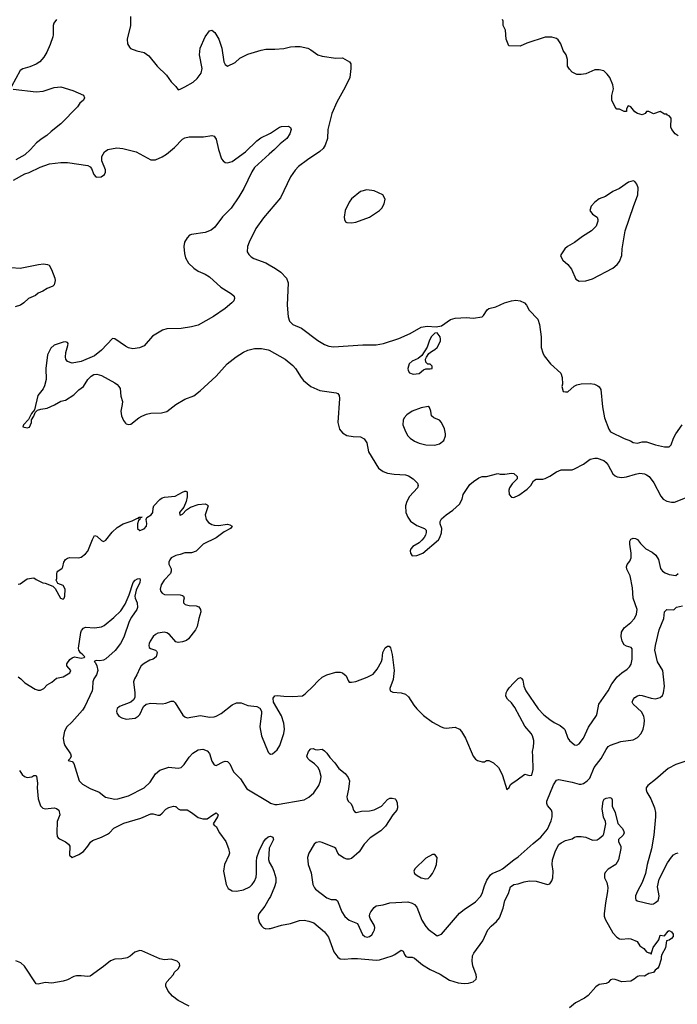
# Model space of a CAD drawing. Header units: inches. Extents: x 1793441 to 1900654, y 320892 to 470514.
# Tile 39 of 99: x 1837785 to 1843623, y 410748 to 419483. Entities that reach past the tile are written whole.
import ezdxf

# ---------------------------------------------------------------- set-up
doc = ezdxf.new("R2010")
doc.units = ezdxf.units.IN
doc.header["$MEASUREMENT"] = 0
doc.layers.add('B8431', color=7, linetype='Continuous')
doc.layers.add('B8441', color=7, linetype='Continuous')

msp = doc.modelspace()

# ---------------------------------------------------------------- linework, layer by layer
at = {"layer": 'B8431', "color": 5}
for points, elevation in [([(1838110, 419485.1), (1838088.2, 419451.8), (1838082, 419430), (1838083.1, 419350), (1838078.9, 419330), (1838056.5, 419263.5), (1838026.3, 419193.7), (1838000.4, 419150), (1837962.4, 419110), (1837931, 419089), (1837874.9, 419065.1), (1837812.4, 419047.6), (1837790, 419033.6), (1837710.8, 418890)], 320), ([(1838767.7, 419510), (1838767.7, 419430), (1838738.8, 419310), (1838742.8, 419270), (1838758, 419238), (1838767.9, 419227.9), (1838825.8, 419205.8), (1838890.7, 419190.7), (1838930, 419161), (1839004, 419070), (1839087.3, 418990), (1839130.4, 418930.4), (1839171, 418890), (1839190, 418862), (1839210, 418866.8), (1839250, 418886.7), (1839324.5, 418930), (1839358.7, 418961.3), (1839395.4, 419010), (1839405.4, 419050), (1839380.4, 419170), (1839385.7, 419230), (1839430, 419330.5), (1839470, 419384), (1839490, 419390.6), (1839515.5, 419370), (1839552.4, 419310), (1839578.4, 419230), (1839597.3, 419110), (1839610, 419084.7), (1839630, 419071), (1839696.9, 419103.1), (1839738.9, 419141.1), (1839810, 419177.3), (1839926.8, 419213.2), (1839970, 419222.8), (1840000, 419222.1)], 340), ([(1837726.6, 418866.6), (1837930, 418841.8), (1837993.2, 418850), (1838090, 418882.7), (1838150, 418886.7), (1838256.1, 418856.1), (1838350, 418812.7), (1838360.5, 418790), (1838352.2, 418770), (1838318.9, 418741.1), (1838296.5, 418710), (1838150, 418558.7), (1838063, 418490), (1838025.4, 418454.6), (1837982.8, 418430), (1837934, 418390), (1837882, 418330), (1837830, 418283.7), (1837750, 418238.4)], 320), ([(1837730, 418059.5), (1837830, 418114.4), (1837870, 418127.6), (1837965, 418175), (1838050, 418203.9), (1838150, 418217.3), (1838210, 418215.2), (1838390, 418188.7), (1838410, 418176.4), (1838422.4, 418162.4), (1838442.6, 418110), (1838460.5, 418090), (1838470, 418085.8), (1838509, 418090), (1838538.4, 418110), (1838547.8, 418130), (1838546, 418150), (1838514.7, 418230), (1838515.1, 418270), (1838536.2, 418310), (1838567.4, 418332.6), (1838646.6, 418346.6), (1838699.9, 418339.9), (1838818.8, 418310), (1838950, 418241.1), (1838990, 418240.3), (1839050, 418266), (1839088.9, 418291.1), (1839158, 418350), (1839230, 418422.4), (1839250, 418434.9), (1839290, 418443.8), (1839415.3, 418444.7), (1839490, 418456.3), (1839510.5, 418450.5), (1839530, 418422), (1839550, 418332), (1839577.3, 418250), (1839591, 418230), (1839610, 418217.3), (1839630, 418213), (1839670, 418224.9), (1839790, 418311.8), (1839890, 418408.7), (1839925.2, 418434.8), (1840000, 418471.6)], 320), ([(1840000, 418288.7), (1839867.9, 418172.1), (1839845.4, 418134.6), (1839773.7, 417986.3), (1839729.2, 417910.8), (1839662, 417810), (1839585.1, 417734.9), (1839516.2, 417643.8), (1839483.4, 417616.6), (1839430, 417595.6), (1839310, 417578.5), (1839290.6, 417570), (1839271.1, 417548.9), (1839248.9, 417510), (1839242.7, 417470), (1839248.1, 417408.1), (1839258, 417370), (1839283.4, 417323.4), (1839330, 417278.4), (1839370, 417252.4), (1839430, 417226), (1839470, 417200.4), (1839570.3, 417110.3), (1839664, 417050), (1839687.3, 417030), (1839693, 417010), (1839684.4, 416990), (1839668.4, 416970), (1839610, 416921.3), (1839506.4, 416850), (1839370, 416773.3), (1839310, 416757.4), (1839217.3, 416742.7), (1839090, 416742), (1839051.5, 416728.5), (1838963.6, 416676.4), (1838890.4, 416590), (1838849.1, 416570.9), (1838790, 416563.5), (1838751.7, 416571.7), (1838725.4, 416585.4), (1838630, 416652.7), (1838610, 416654), (1838510, 416551.5), (1838450, 416500.7), (1838330, 416451.8), (1838250, 416436.2), (1838209.5, 416450), (1838194.5, 416470), (1838190, 416488), (1838195.6, 416530), (1838212, 416592), (1838214.5, 416610), (1838210, 416619), (1838190, 416624.5), (1838170, 416623), (1838090, 416595.8), (1838062, 416570), (1838030.2, 416509.8), (1838017.7, 416390), (1838018.9, 416290), (1838005.7, 416234.3), (1837991.8, 416208.2), (1837944.9, 416150), (1837916.9, 416023.1), (1837890, 415988), (1837864, 415936), (1837818, 415890), (1837814, 415870), (1837850, 415861), (1837873, 415867), (1837889, 415909), (1837888, 415932), (1837910, 415964.7), (1837921.2, 415998.8), (1837941.5, 416018.5), (1837971.4, 416028.6), (1838030, 416037.6), (1838093.9, 416066.1), (1838150, 416097.6), (1838190.9, 416109.1), (1838264.4, 416155.6), (1838310, 416200.4), (1838349.8, 416230.2), (1838390, 416290.8), (1838418, 416322), (1838443.9, 416336.1), (1838470, 416338), (1838510, 416326), (1838630, 416262.4), (1838650, 416248), (1838664.4, 416230), (1838675.8, 416210), (1838682.6, 416142.6), (1838697, 416097), (1838695.8, 416070), (1838681.7, 416010), (1838688.9, 415970), (1838706.2, 415926.2), (1838723.2, 415903.2), (1838730, 415897.1), (1838750, 415892.4), (1838770, 415894.4), (1838843.7, 415950), (1838870, 415966.7), (1838910, 415983.7), (1838950, 415993.4), (1839044.9, 415995.1), (1839090, 416006.4), (1839169.8, 416070.2), (1839250, 416115.8), (1839330, 416147), (1839387.6, 416190), (1839530, 416322), (1839627.8, 416430), (1839707.3, 416492.7), (1839770, 416533.1), (1839810, 416550.3), (1839870, 416565.7), (1839930, 416566.7), (1839990, 416555.5), (1840000, 416549.9)], 320), ([(1840000, 417784.5), (1839950, 417725.1), (1839881.3, 417630), (1839820.5, 417510), (1839805.5, 417470), (1839804.1, 417424.1), (1839818.8, 417398.8), (1839838.4, 417378.4), (1839863.9, 417363.9), (1839970, 417326.7), (1840000, 417309.1)], 340), ([(1837710, 417283.7), (1837790, 417278.9), (1837952.4, 417312.4), (1837996.7, 417316.7), (1838031.3, 417311.3), (1838045.4, 417305.4), (1838067.7, 417267.7), (1838097.3, 417190), (1838099.1, 417170), (1838090.6, 417130), (1838079.5, 417120.5), (1838030, 417099.6), (1837990, 417073.6), (1837950, 417056.2), (1837923.6, 417036.4), (1837862.8, 417010), (1837821.6, 416970), (1837793, 416950), (1837745.3, 416934.7)], 280), ([(1837770, 414474), (1837790, 414477.1), (1837850, 414522.8), (1837910, 414531), (1837930, 414516), (1837990, 414486), (1838010, 414484.7), (1838078.8, 414458.8), (1838098.5, 414438.5), (1838146.8, 414350), (1838170, 414341), (1838179, 414350), (1838185.2, 414370), (1838189.2, 414430), (1838170, 414464), (1838122, 414482), (1838108, 414510), (1838113.6, 414526.4), (1838114, 414570), (1838118, 414582), (1838122, 414590), (1838161.2, 414618.8), (1838169, 414630), (1838176, 414670), (1838190, 414694.8), (1838210, 414707.3), (1838230, 414712.7), (1838310, 414710.3), (1838330, 414715.3), (1838370, 414744.6), (1838390.6, 414769.4), (1838430, 414871), (1838450, 414906), (1838470, 414901), (1838510, 414862.8), (1838530, 414854.8), (1838550, 414866), (1838604.2, 414935.8), (1838650, 414979.3), (1838704, 415010), (1838783.7, 415036.3), (1838830, 415062), (1838838, 415062), (1838846, 415070), (1838872, 415070), (1838854, 415066), (1838852, 415050), (1838839.6, 415040.4), (1838831, 415010), (1838831.3, 414970), (1838850, 414951.3), (1838890, 414967.7), (1838911.8, 414990), (1838913.8, 415013.8), (1838908, 415050), (1838913.2, 415066.8), (1838951.8, 415090), (1838965.1, 415110), (1838969.6, 415150), (1838976.9, 415170), (1839030, 415226.3), (1839050, 415240.8), (1839070, 415247.1), (1839163.6, 415256.4), (1839230, 415291.8), (1839250, 415300.5), (1839259.3, 415299.3), (1839270, 415296), (1839272.2, 415290), (1839270.2, 415250), (1839262.3, 415210), (1839240.9, 415159.1), (1839203.8, 415110), (1839207.3, 415090), (1839210, 415088.5), (1839230, 415097.3), (1839264.2, 415135.8), (1839301.6, 415158.4), (1839370, 415180.9), (1839430, 415188.2), (1839450, 415180.7), (1839458, 415170), (1839431.4, 415090), (1839439, 415050), (1839462, 415022), (1839490, 415004), (1839510, 414998.5), (1839550, 414996.5), (1839630, 415007.7), (1839650, 415002.8), (1839671.3, 414990), (1839656, 414970), (1839599.6, 414940.4), (1839530, 414885.1), (1839414, 414830), (1839350, 414767), (1839310, 414752.3), (1839250, 414753.2), (1839210, 414737.2), (1839170, 414729.2), (1839130, 414709.2), (1839118, 414690), (1839108.9, 414670), (1839110, 414654), (1839130.4, 414610.4), (1839130.5, 414590), (1839122.4, 414570), (1839067.4, 414510), (1839039.6, 414470), (1839030.3, 414430), (1839037, 414410), (1839050, 414394.4), (1839070, 414385.2), (1839210, 414380.7), (1839230, 414374.8), (1839238, 414370), (1839244.7, 414350), (1839238, 414330), (1839238, 414310), (1839254.4, 414294.4), (1839290, 414284.9), (1839350, 414284), (1839374.4, 414274.4), (1839390.8, 414250), (1839394, 414230), (1839374, 414170), (1839360.5, 414099.5), (1839346.8, 414070), (1839282.8, 413990), (1839264.1, 413975.9), (1839230, 413964.5), (1839190, 413959.3), (1839170, 413965.2), (1839113.2, 414030), (1839090, 414044.5), (1839070, 414049.5), (1839010, 414041.6), (1838990.7, 414030), (1838970.6, 414010), (1838943, 413970), (1838933.4, 413950), (1838930.8, 413930), (1838934.8, 413914.8), (1838944.9, 413904.9), (1838990, 413891), (1838999.8, 413879.8), (1839006, 413870), (1838994.8, 413830), (1838970.8, 413810), (1838939.9, 413800.1), (1838889, 413771), (1838863.8, 413750), (1838850.4, 413730), (1838825.5, 413670), (1838804.2, 413635.8), (1838795.8, 413610), (1838808, 413510), (1838806.8, 413470), (1838794.8, 413450), (1838770.4, 413429.6), (1838671, 413390), (1838648.5, 413371.5), (1838644, 413350), (1838647.3, 413330), (1838665.3, 413305.3), (1838690, 413288.4), (1838730, 413278.4), (1838810, 413288.2), (1838835.4, 413304.6), (1838850, 413320.7), (1838885.1, 413390), (1838908.5, 413411.5), (1838950, 413420.2), (1839050, 413413.6), (1839080.6, 413419.4), (1839130, 413438), (1839150, 413437.3), (1839164.2, 413424.2), (1839233, 413313), (1839250, 413297.1), (1839270, 413290.4), (1839390, 413309), (1839470, 413296.9), (1839510, 413298.9), (1839530, 413304.6), (1839572.2, 413327.8), (1839670, 413405.7), (1839710, 413422.6), (1839750, 413421.7), (1839810, 413398.7), (1839890, 413390.4), (1839915.6, 413375.6), (1839930.4, 413350), (1839931.8, 413330), (1839916, 413210), (1839930.3, 413130), (1839990, 412986), (1840000, 412976.4)], 280), ([(1837770, 413653.4), (1837795.1, 413635.1), (1837830, 413599.1), (1837922.6, 413542.6), (1837950, 413534), (1837970, 413535.8), (1837999.3, 413550), (1838030, 413581), (1838070, 413606), (1838110, 413641), (1838170, 413653.4), (1838229.3, 413690), (1838239.3, 413710), (1838202, 413750), (1838204, 413770), (1838230, 413806), (1838250, 413822.8), (1838270, 413830.6), (1838330, 413819.1), (1838356, 413824), (1838362, 413830), (1838345.2, 413850), (1838324.9, 413864.9), (1838309.7, 413889.7), (1838307.2, 413907.2), (1838326.1, 414046.1), (1838334.7, 414065.3), (1838350, 414084.4), (1838370, 414093.7), (1838450, 414087.9), (1838510, 414098), (1838534, 414110), (1838620.7, 414179.3), (1838681.1, 414238.9), (1838721.4, 414298.6), (1838757.8, 414382.2), (1838791.6, 414490), (1838810, 414512.2), (1838830, 414523.8), (1838850, 414524.7), (1838853.4, 414513.4), (1838850.2, 414490), (1838818, 414422), (1838807, 414370), (1838810.3, 414350), (1838828.9, 414310), (1838830.3, 414269.7), (1838823.1, 414250), (1838776.7, 414183.3), (1838756.8, 414143.2), (1838710, 414005.1), (1838679.6, 413950), (1838632.1, 413887.9), (1838550, 413812.3), (1838530, 413799.8), (1838495.3, 413795.3), (1838462.5, 413797.5), (1838444.7, 413790), (1838456.3, 413776.3), (1838468.2, 413750), (1838478.4, 413710), (1838466, 413670), (1838443.6, 413636.4), (1838433.7, 413610), (1838432.4, 413550), (1838427.4, 413530), (1838363.2, 413390), (1838343.6, 413356.4), (1838247.4, 413250), (1838204.2, 413210), (1838181, 413170), (1838171.2, 413110), (1838176.3, 413070), (1838185.7, 413045.7), (1838235.8, 412970), (1838242.8, 412950), (1838232, 412928), (1838214, 412910), (1838250, 412902), (1838264, 412884), (1838314, 412730), (1838342.3, 412702.3), (1838410, 412664), (1838490.2, 412630.2), (1838546.3, 412586.3), (1838629.4, 412569.4), (1838656, 412570), (1838750, 412597.2), (1838890.5, 412669.5), (1838941.9, 412718.1), (1838990, 412794), (1839030, 412825.7), (1839110, 412852.4), (1839190, 412842.4), (1839217.2, 412850), (1839245.7, 412874.3), (1839290, 412940.7), (1839322.8, 412977.2), (1839370, 413006.4), (1839410, 413010.3), (1839450, 412997.1), (1839470, 412973.4), (1839490, 412906), (1839510, 412874), (1839530, 412867.7), (1839590, 412900.4), (1839610, 412906), (1839630, 412903), (1839650, 412882.8), (1839681.3, 412810), (1839744.9, 412750), (1839801.1, 412661.1), (1840000, 412540.1)], 260), ([(1837782, 412822), (1837807.1, 412787.1), (1837827.9, 412767.9), (1837850, 412760.5), (1837892.3, 412767.7), (1837910, 412777.3), (1837930, 412778), (1837933.4, 412773.4), (1837944, 412710), (1837940.5, 412670), (1837948.8, 412570), (1837968.9, 412510), (1837990, 412487), (1838010, 412482), (1838090, 412490.3), (1838110, 412486.4), (1838132.4, 412470), (1838141.3, 412430), (1838117.1, 412370), (1838114.9, 412270), (1838118.4, 412238.4), (1838125.5, 412225.5), (1838137, 412217), (1838191, 412190), (1838218.8, 412170), (1838230.5, 412150), (1838227.3, 412070), (1838250, 412051.3), (1838310, 412076.4), (1838350, 412102.6), (1838389.7, 412150), (1838413.1, 412186.9), (1838430, 412202.4), (1838510, 412231.6), (1838563, 412257), (1838581.6, 412270), (1838620.7, 412310), (1838657, 412330), (1838710, 412356.5), (1838860.8, 412399.2), (1838950, 412437.6), (1838970, 412438.4), (1839010, 412427.2), (1839030, 412427.7), (1839050, 412443), (1839080.6, 412479.4), (1839110, 412493.4), (1839150, 412504.9), (1839163.4, 412503.4), (1839170, 412502.4), (1839190, 412482.4), (1839210, 412473.7), (1839270, 412472.4), (1839310.3, 412450.3), (1839370, 412406), (1839410, 412392.7), (1839450, 412394.8), (1839499, 412430), (1839530, 412446), (1839546, 412430), (1839540.7, 412410), (1839501, 412350), (1839510, 412338), (1839530, 412326), (1839559.3, 412270), (1839614.1, 412194.1), (1839639.5, 412130), (1839645.7, 412090), (1839641.7, 412070), (1839603.2, 411990), (1839595, 411930), (1839616.9, 411810), (1839636.4, 411776.4), (1839670, 411754.4), (1839710, 411752), (1839770, 411763.6), (1839827, 411790), (1839849.8, 411810.2), (1839870, 411842), (1839882.8, 411877.2), (1839887, 411910), (1839885.5, 412014.5), (1839891.1, 412050), (1839909.8, 412110), (1839950, 412188.4), (1839970, 412215.3), (1839990, 412233.4), (1840000, 412236)], 240), ([(1840000, 412132.4), (1839998.9, 412130), (1839993.3, 412033.3), (1840000, 412011.3)], 240), ([(1840000, 411687.5), (1839961.7, 411618.3), (1839909, 411550), (1839902.7, 411530), (1839900.2, 411510), (1839912, 411472), (1839930, 411444.9), (1839950, 411427.2), (1839970, 411419), (1840000, 411420.4)], 240), ([(1839290, 410731.1), (1839190, 410782), (1839140.7, 410820.7), (1839103.5, 410863.5), (1839080.9, 410910), (1839082.7, 410930), (1839092, 410948), (1839150, 411012), (1839157.2, 411030), (1839190, 411064), (1839206.6, 411090), (1839203.7, 411110), (1839184, 411130), (1839130, 411149.3), (1839070, 411144), (1839030, 411152.3), (1838870, 411221.3), (1838850, 411226), (1838807.7, 411212.3), (1838764.2, 411175.8), (1838738, 411162), (1838690, 411151.8), (1838630, 411148), (1838590, 411133.1), (1838530, 411084.2), (1838410, 410999.2), (1838390, 410994.8), (1838330, 411001.2), (1838290, 411000.2), (1838265.6, 410994.4), (1838210, 410965.2), (1838170, 410953.7), (1838070, 410937.2), (1838010, 410943), (1837950, 410927), (1837929.6, 410930), (1837827.7, 411087.7), (1837794.9, 411114.9), (1837750, 411133.6)], 240)]:
    msp.add_lwpolyline(points, dxfattribs=dict(at, elevation=elevation))
at = {"layer": 'B8441', "color": 5}
for points, elevation in [([(1843630, 418453.2), (1843604, 418470), (1843573.2, 418510), (1843565.2, 418530), (1843569, 418609), (1843550, 418628.7), (1843535.3, 418635.3), (1843530, 418646), (1843510, 418646), (1843470, 418668), (1843410, 418649.2), (1843370, 418668), (1843350, 418668), (1843338, 418650), (1843310, 418638), (1843270, 418651.8), (1843246.3, 418666.3), (1843210, 418708.7), (1843190, 418718), (1843184.7, 418715.3), (1843172, 418690), (1843170, 418668), (1843150, 418668.7), (1843110, 418688), (1843086, 418690), (1843070, 418706), (1843042, 418770), (1843042, 418810), (1843055.3, 418870), (1843050, 418906), (1843022, 418970), (1843000.2, 419000.2), (1842970, 419028.7), (1842930, 419039), (1842890, 419037.2), (1842810, 419004), (1842770, 418995.3), (1842730, 418998), (1842690, 419018), (1842664.7, 419044.7), (1842648.7, 419070), (1842648.7, 419130), (1842635.3, 419170), (1842608.7, 419210), (1842589.1, 419269.1), (1842564.7, 419304.7), (1842550, 419315.3), (1842510, 419328.7), (1842450, 419328.7), (1842285.4, 419274.6), (1842227.3, 419247.3), (1842128, 419250), (1842102, 419310), (1842098, 419390), (1842078, 419430), (1842075.3, 419470), (1842070, 419486)], 340), ([(1840000, 419222.1), (1840050, 419221), (1840130, 419226.8), (1840190, 419242.8), (1840230, 419246), (1840274.6, 419245.4), (1840342, 419230), (1840370, 419216), (1840430, 419171.3), (1840470, 419158.8), (1840590, 419141), (1840650, 419146), (1840712, 419110), (1840724.7, 419090), (1840724.7, 419050), (1840714.8, 418970), (1840675.2, 418884.8), (1840599.3, 418750), (1840555.5, 418650), (1840520.7, 418510), (1840516.3, 418430), (1840497.3, 418370), (1840478.3, 418341.7), (1840447.7, 418312.3), (1840339.4, 418240.6), (1840260.6, 418179.4), (1840230, 418149.3), (1840188, 418090), (1840098.5, 417901.5), (1840000, 417784.5)], 340), ([(1840000, 418471.6), (1840010, 418476.5), (1840090, 418528.4), (1840110, 418535.8), (1840170, 418537.1), (1840188, 418528), (1840194.4, 418510), (1840183.8, 418470), (1840156.4, 418430), (1840097.7, 418382.3), (1840046.7, 418330), (1840000, 418288.7)], 320), ([(1840000, 417309.1), (1840056, 417276), (1840103.4, 417243.4), (1840153, 417190), (1840168.4, 417150), (1840158, 416950), (1840167.1, 416847.1), (1840179.3, 416810), (1840210, 416779.3), (1840287.5, 416747.5), (1840430, 416635.8), (1840490, 416602), (1840530, 416587.2), (1840570, 416580.3), (1840830, 416597.4), (1840950, 416597.4), (1841015.3, 416610), (1841150, 416654.3), (1841250, 416699.6), (1841350, 416754.9), (1841403, 416763), (1841482, 416758), (1841530, 416767.3), (1841610, 416824), (1841650, 416836.3), (1841750, 416841), (1841810, 416834.8), (1841890, 416846), (1841902, 416858), (1841934, 416910), (1841950, 416920.7), (1842010, 416935.5), (1842088.6, 416971.4), (1842150, 416988.4), (1842190, 416994.4), (1842228.1, 416988.1), (1842264.7, 416970), (1842284.7, 416950), (1842307.5, 416907.5), (1842385.4, 416825.4), (1842399.8, 416779.8), (1842414, 416670), (1842415.3, 416575.3), (1842427.5, 416527.5), (1842441.4, 416501.4), (1842496, 416430), (1842587.5, 416347.5), (1842600.7, 416310), (1842602.8, 416250), (1842598.8, 416230), (1842610, 416186), (1842630, 416181), (1842650, 416182.8), (1842707.7, 416232.3), (1842730, 416243), (1842770, 416252.7), (1842850, 416256.4), (1842888.5, 416248.5), (1842916.1, 416236.1), (1842930, 416226.8), (1842943.8, 416203.8), (1842958, 416050), (1842976.9, 415950), (1843014, 415850), (1843030, 415826.7), (1843150, 415768.5), (1843206.6, 415746.6), (1843230, 415730.8), (1843270, 415727.7), (1843310, 415737.3), (1843350, 415739.1), (1843430, 415712), (1843510, 415694.4), (1843550, 415694), (1843567.5, 415712.5), (1843589.3, 415769.3), (1843610, 415807.7), (1843665.1, 415890)], 340), ([(1840000, 416549.9), (1840142.8, 416470), (1840210, 416416.3), (1840233, 416390), (1840282, 416310), (1840303.4, 416283.4), (1840369, 416229), (1840450, 416194.9), (1840593.4, 416173.4), (1840610, 416166), (1840620.7, 416150), (1840623, 416123), (1840608.8, 415910), (1840624.9, 415850), (1840650, 415817.1), (1840690, 415794), (1840744.9, 415784.9), (1840810, 415782), (1840843.4, 415763.4), (1840864.9, 415730), (1840882.4, 415650), (1840970, 415503.8), (1841010, 415476.4), (1841050, 415458.7), (1841110, 415450.3), (1841210, 415444.4), (1841236.2, 415436.2), (1841278.8, 415410), (1841316, 415370), (1841321, 415350), (1841314.8, 415330), (1841246.3, 415253.7), (1841220.3, 415210), (1841208.8, 415170), (1841211.7, 415111.7), (1841229.1, 415069.1), (1841254.9, 415034.9), (1841310, 414994.9), (1841378, 414970), (1841393.4, 414953.4), (1841394.4, 414934.4), (1841387.7, 414910), (1841376.3, 414890), (1841354.7, 414865.3), (1841330, 414842), (1841276, 414810), (1841257.3, 414790), (1841250.7, 414770), (1841254, 414750), (1841270, 414727.7), (1841310, 414728.4), (1841362.7, 414750), (1841502.9, 414870), (1841515.1, 414890), (1841529.4, 414930), (1841532.7, 414970), (1841517.2, 415010), (1841517.2, 415030), (1841530, 415056), (1841570, 415090.8), (1841630, 415131), (1841690, 415186), (1841713.2, 415230), (1841722, 415270), (1841781.5, 415358.5), (1841812.9, 415387.1), (1841860.2, 415419.8), (1841888.9, 415431.1), (1841930, 415431), (1842030, 415456), (1842050.9, 415450.9), (1842090, 415450.8), (1842150, 415461), (1842170, 415458), (1842202, 415430), (1842202, 415410), (1842155.9, 415364.1), (1842134, 415330), (1842127.7, 415310), (1842130.8, 415270), (1842150, 415247.3), (1842170, 415244.9), (1842216.1, 415263.9), (1842290, 415317.3), (1842321.2, 415350), (1842346.6, 415393.4), (1842370, 415406), (1842430, 415407.7), (1842450, 415413.4), (1842490, 415433), (1842550, 415473.4), (1842590, 415490.6), (1842690, 415490.8), (1842710, 415497.3), (1842790, 415539.3), (1842850, 415583.1), (1842890, 415593.7), (1842910, 415592), (1842970, 415571.8), (1842990, 415555.8), (1843010, 415530.5), (1843050, 415455.5), (1843070, 415437.1), (1843090, 415426.7), (1843130, 415421.7), (1843170, 415426.5), (1843250, 415451.5), (1843290, 415459), (1843330, 415454.6), (1843350, 415446.7), (1843372.2, 415430), (1843415.2, 415375.2), (1843474.8, 415254.8), (1843497.1, 415230), (1843530, 415210.3), (1843570, 415201.7), (1843596.2, 415203.8), (1843710, 415246.3)], 320), ([(1840000, 412976.4), (1840010, 412966.8), (1840030, 412970.8), (1840070, 413004.9), (1840094.7, 413045.3), (1840129.8, 413150), (1840134.3, 413190), (1840130, 413241.2), (1840110, 413307.3), (1840036.3, 413430), (1840035.3, 413464.7), (1840050, 413484.9), (1840071.5, 413488.5), (1840130, 413480.7), (1840210, 413477.6), (1840294.5, 413485.5), (1840318.2, 413501.8), (1840389.6, 413570), (1840430, 413615.8), (1840470, 413650.3), (1840510, 413671.8), (1840590, 413695.3), (1840630, 413695.5), (1840651, 413690), (1840682.5, 413662.5), (1840699.8, 413619.8), (1840710, 413607.3), (1840730, 413605.5), (1840770, 413612.4), (1840870, 413650.2), (1840921.6, 413678.4), (1840959, 413721), (1840996, 413790), (1841002.7, 413810), (1841009.8, 413870), (1841028, 413910), (1841050, 413926.8), (1841066, 413926), (1841076.3, 413910), (1841090.2, 413850.2), (1841108.9, 413708.9), (1841100.3, 413630), (1841071, 413550), (1841072, 413530), (1841096, 413516), (1841170, 413510.7), (1841210, 413500.7), (1841236.7, 413476.7), (1841283.2, 413403.2), (1841310.4, 413370), (1841370.3, 413310.3), (1841450, 413250.5), (1841524.7, 413210), (1841550, 413202), (1841570, 413199.3), (1841650, 413206.4), (1841688.8, 413188.8), (1841707.3, 413167.3), (1841742.4, 413110), (1841810, 412951), (1841830, 412922.8), (1841850, 412910.7), (1841890, 412900.7), (1841910, 412898.8), (1841930, 412910.8), (1841950, 412910.8), (1841990, 412890.7), (1842034, 412850), (1842048.3, 412828.3), (1842070, 412778), (1842110, 412654), (1842130, 412672), (1842142, 412698), (1842152.1, 412707.9), (1842201.5, 412738.5), (1842270, 412791.3), (1842310, 412778), (1842330, 412782), (1842342.7, 412830), (1842340.9, 412950), (1842336.2, 412990), (1842346.1, 413033.9), (1842348.7, 413070), (1842347.7, 413090), (1842336.1, 413130), (1842326.2, 413150), (1842270, 413215.1), (1842181.4, 413381.4), (1842150, 413421.6), (1842114.9, 413454.9), (1842101.2, 413481.2), (1842102, 413510), (1842111.6, 413530), (1842130, 413557.1), (1842170, 413599.3), (1842210, 413637.3), (1842230, 413646.8), (1842238.8, 413638.8), (1842250, 413624.7), (1842261.3, 413570), (1842278.4, 413530), (1842386.7, 413370), (1842437.6, 413317.6), (1842490, 413276), (1842530, 413248.9), (1842582, 413222), (1842615.6, 413195.6), (1842624.9, 413184.9), (1842650.4, 413110), (1842664.4, 413090), (1842710, 413050.7), (1842730, 413046.8), (1842750, 413058.8), (1842789.4, 413110), (1842833.8, 413206.2), (1842903.7, 413310), (1842912, 413330), (1842924.5, 413410), (1843007.8, 413530), (1843040.4, 413590), (1843090, 413654), (1843129.8, 413690.2), (1843177.7, 413722.3), (1843197.7, 413742.3), (1843213, 413767), (1843221.3, 413810), (1843220.9, 413900.9), (1843212.9, 413912.9), (1843170, 413924.2), (1843150, 413938.4), (1843132.4, 413970), (1843124.2, 414010), (1843128.5, 414050), (1843150, 414088.2), (1843210, 414134.9), (1843242.9, 414170), (1843260.7, 414210), (1843267, 414250), (1843231, 414350), (1843224, 414444), (1843203.9, 414550), (1843175.4, 414610), (1843171.3, 414630), (1843177.6, 414650), (1843200, 414680), (1843213.1, 414710), (1843213.8, 414750), (1843199.8, 414830), (1843202.3, 414857.7), (1843210, 414874), (1843230, 414883), (1843250, 414881.6), (1843270, 414870.4), (1843296.5, 414836.5), (1843343.8, 414790), (1843398.9, 414758.9), (1843431.9, 414731.9), (1843455.3, 414695.3), (1843474.7, 414614.7), (1843490.4, 414590), (1843514.6, 414574.6), (1843550, 414561.5), (1843610, 414552.7), (1843631.3, 414570)], 280), ([(1840000, 412540.1), (1840010, 412534), (1840050, 412520.5), (1840070, 412520.4), (1840310, 412562), (1840350, 412584.7), (1840394.6, 412625.4), (1840440.2, 412690), (1840455.8, 412730), (1840459.5, 412770), (1840444.9, 412824.9), (1840432, 412852), (1840402.5, 412882.5), (1840360.5, 412910), (1840342.4, 412930), (1840332.7, 412950), (1840349.3, 412990), (1840370, 413014.8), (1840390, 413018.8), (1840408, 413008), (1840426, 413006), (1840470, 413010.6), (1840490, 412998), (1840510, 412976.4), (1840537.6, 412937.6), (1840583.7, 412890), (1840619.2, 412839.2), (1840675.1, 412795.1), (1840701.2, 412761.2), (1840711.8, 412730), (1840702.6, 412657.4), (1840688, 412590), (1840690.6, 412570.6), (1840701, 412550), (1840727.3, 412527.3), (1840739.8, 412499.8), (1840746.8, 412470), (1840758, 412458), (1840771, 412451), (1840819.6, 412460.4), (1840890, 412464.2), (1840930, 412473.7), (1840995.2, 412504.8), (1841050, 412563.8), (1841070, 412575.8), (1841090, 412577.4), (1841118.8, 412570), (1841125.1, 412565.1), (1841136.7, 412536.7), (1841139.6, 412490), (1841131.6, 412470), (1841098, 412430), (1841032.5, 412327.5), (1840991.6, 412288.4), (1840895.6, 412224.4), (1840842, 412170), (1840799.1, 412100.9), (1840730, 412043.1), (1840710, 412036.4), (1840690, 412036.4), (1840663.8, 412043.8), (1840625.1, 412070), (1840609.5, 412090), (1840591.1, 412131.1), (1840580.1, 412140.1), (1840470, 412185.2), (1840450, 412189.2), (1840415.3, 412184.7), (1840398, 412170), (1840351, 412090), (1840341, 412050), (1840346, 411990), (1840373.3, 411913.3), (1840388.4, 411810), (1840401.7, 411781.7), (1840410.8, 411770), (1840510, 411693), (1840550, 411679.3), (1840590, 411678), (1840604.9, 411664.9), (1840644.7, 411570), (1840670, 411528.7), (1840710, 411493.4), (1840784.9, 411464.9), (1840828.1, 411368.1), (1840849.1, 411349.1), (1840870, 411345.3), (1840890, 411348.9), (1840910, 411363.7), (1840926.9, 411390), (1840933.5, 411410), (1840936, 411430), (1840932.3, 411450), (1840896.2, 411510), (1840889.5, 411530), (1840891.8, 411550), (1840900.7, 411570), (1840930, 411607.3), (1840950, 411620.7), (1841010, 411630.6), (1841070, 411648.4), (1841230, 411658.3), (1841270, 411647), (1841290, 411633.7), (1841308.8, 411610), (1841356, 411496), (1841390, 411438.4), (1841410, 411414.4), (1841490, 411354.8), (1841530, 411370.6), (1841690, 411556.4), (1841729.5, 411590), (1841830, 411658.7), (1841874.9, 411705.1), (1841889.6, 411730), (1841910, 411798), (1841931.6, 411850), (1841963.3, 411896.7), (1841979.5, 411910), (1842050, 411937.6), (1842070, 411951.2), (1842170, 412031.1), (1842210, 412057.3), (1842343.7, 412176.3), (1842412.3, 412230), (1842470, 412301.1), (1842503.9, 412376.1), (1842511.1, 412410), (1842510.5, 412450.5), (1842504.5, 412470), (1842471.5, 412511.5), (1842464.2, 412530), (1842465.6, 412550), (1842524.8, 412695.2), (1842550, 412737.3), (1842570, 412743), (1842690, 412719.3), (1842750, 412702), (1842770, 412700.5), (1842790, 412708.4), (1842822.9, 412730), (1842846.6, 412753.4), (1842883.8, 412850), (1842946.4, 412930), (1842990, 413007.7), (1843010, 413034.9), (1843030, 413048.5), (1843119.8, 413080.2), (1843230, 413093.2), (1843270, 413114.4), (1843301.5, 413150), (1843320.2, 413190), (1843329.3, 413230), (1843330.5, 413270), (1843324.3, 413304.3), (1843303.1, 413343.1), (1843232, 413410), (1843222.9, 413430), (1843230, 413453.4), (1843244.5, 413470), (1843270, 413485.3), (1843290, 413490.3), (1843310, 413488.8), (1843390, 413464.9), (1843430, 413459.7), (1843470, 413470.3), (1843491.3, 413488.7), (1843500.8, 413510), (1843507.3, 413570), (1843494.8, 413710), (1843447.2, 413787.2), (1843422.2, 413890), (1843427.7, 413932.3), (1843462.6, 414070), (1843503.1, 414170), (1843510, 414230.8), (1843530, 414250.5), (1843591.8, 414248.2), (1843615.3, 414270), (1843670, 414282.7)], 260), ([(1843750, 412922), (1843610, 412875), (1843540.3, 412839.7), (1843430, 412742.8), (1843359.5, 412690), (1843344.6, 412670), (1843344.9, 412650), (1843351.7, 412630), (1843387.4, 412570), (1843419.5, 412490), (1843428.9, 412450), (1843430.2, 412410), (1843413.6, 412250), (1843393.6, 412126.4), (1843354.3, 411990), (1843338.9, 411910), (1843311.7, 411828.3), (1843270, 411753.2), (1843252.7, 411710), (1843250.5, 411690), (1843255.5, 411675.5), (1843267.1, 411667.1), (1843390, 411636.9), (1843410, 411638.9), (1843430, 411650.3), (1843451.1, 411670), (1843459.7, 411690), (1843461.7, 411710), (1843445.7, 411790), (1843461.4, 411858.6), (1843535.7, 412004.3), (1843570, 412054.4), (1843590, 412074), (1843610, 412085.3), (1843630, 412093.1)], 260), ([(1840000, 411420.4), (1840010, 411420.8), (1840110, 411450.3), (1840190, 411464.2), (1840270, 411491.3), (1840310, 411493.4), (1840350, 411486.7), (1840394.9, 411470), (1840490.3, 411390), (1840524.7, 411344.7), (1840573.3, 411213.3), (1840610, 411168), (1840630, 411152.7), (1840668.6, 411148.6), (1840730, 411156.1), (1840784.8, 411155.2), (1840950, 411141.1), (1840977.7, 411142.3), (1841090, 411178), (1841115.1, 411190), (1841170, 411227.7), (1841190, 411218.8), (1841200.3, 411190), (1841213.8, 411173.8), (1841230, 411166), (1841270, 411167.7), (1841290, 411158.3), (1841360, 411100), (1841430, 411057.3), (1841516, 411016), (1841601.6, 410961.6), (1841678, 410938), (1841730, 410933), (1841770, 410937.2), (1841811.4, 410948.6), (1841835.4, 410970), (1841840.3, 410990), (1841837.7, 411010), (1841807.9, 411090), (1841800.2, 411130), (1841803, 411177), (1841816.5, 411203.5), (1841896.4, 411310), (1841940.4, 411410), (1841970, 411441.7), (1842018, 411482), (1842043.7, 411516.3), (1842077.6, 411602.4), (1842092.1, 411670), (1842123, 411730), (1842142, 411790), (1842170, 411812), (1842210, 411817.6), (1842264.1, 411835.9), (1842310, 411843.6), (1842370, 411841.3), (1842470, 411810.4), (1842490, 411818.4), (1842510, 411844.9), (1842516.8, 411870), (1842520.4, 411930), (1842512.9, 411990), (1842515.8, 412030), (1842540.9, 412110), (1842570, 412166.7), (1842590, 412182), (1842630, 412202), (1842690, 412216), (1842710, 412231), (1842730, 412237.3), (1842770, 412237.1), (1842810, 412230.4), (1842870, 412204.9), (1842910, 412208.5), (1842930, 412219.3), (1842964.5, 412250), (1842970, 412261), (1842988, 412350), (1842984.7, 412370), (1842968.2, 412408.2), (1842956.6, 412483.4), (1842964.8, 412550), (1842972.9, 412567.1), (1842990, 412576.4), (1843022.8, 412582.8), (1843037.5, 412577.5), (1843043, 412563), (1843044.7, 412504.7), (1843070.5, 412450), (1843093.2, 412353.2), (1843133.4, 412310), (1843145.5, 412290), (1843150.4, 412270), (1843140.7, 412250), (1843099.3, 412210), (1843099.5, 412190), (1843120.5, 412150), (1843122, 412130), (1843100.5, 412030), (1843075.5, 411990), (1843010, 411947.6), (1842982.5, 411917.5), (1842976.7, 411903.3), (1842975.8, 411870), (1842997, 411830), (1843005.5, 411785.5), (1843004.2, 411750), (1842983.7, 411650), (1842973.4, 411550), (1842973.7, 411530), (1842982.6, 411502.6), (1843050, 411383), (1843084.5, 411344.5), (1843110, 411328.5), (1843125.8, 411325.8), (1843190, 411332), (1843208.7, 411328.7), (1843264.9, 411304.9), (1843290, 411266), (1843324.1, 411244.1), (1843350, 411214), (1843370, 411204), (1843383.6, 411203.6), (1843390, 411194), (1843408.3, 411251.7), (1843458.4, 411321.6), (1843470, 411362), (1843510, 411354.8), (1843542, 411398), (1843550, 411402), (1843570.2, 411390.2), (1843584.9, 411370), (1843584.9, 411350), (1843570, 411331.8), (1843550, 411318.4), (1843527.3, 411312.7), (1843517.7, 411250), (1843485.5, 411190), (1843479.1, 411170), (1843479.1, 411150), (1843457.4, 411082.6), (1843450, 411069.2), (1843424.7, 411050), (1843411, 411030), (1843370, 411021.2), (1843330, 410999.3), (1843290, 411000.9), (1843270, 410995.1), (1843238.8, 410970), (1843210, 410954), (1843130, 410947), (1843070, 410969.5), (1843050, 410972.7), (1843030, 410965.2), (1843010, 410942.7), (1842990, 410932), (1842930, 410924.2), (1842898, 410902), (1842830, 410825.1), (1842797.8, 410802.2), (1842718.8, 410761.2), (1842664.1, 410715.9)], 240), ([(1840000, 412236), (1840010, 412238.7), (1840030.7, 412230), (1840036.4, 412210), (1840000, 412132.4)], 240), ([(1840000, 412011.3), (1840000.4, 412010), (1840030, 411959.1), (1840041.1, 411930), (1840058, 411870), (1840057.7, 411830), (1840046.5, 411790), (1840010, 411705.6), (1840000, 411687.5)], 240)]:
    msp.add_lwpolyline(points, dxfattribs=dict(at, elevation=elevation))
for points, elevation in [([(1843230, 418053.2), (1843190, 418042.7), (1843110, 417985.1), (1843050, 417959.5), (1842984.9, 417915.1), (1842930, 417892.7), (1842890, 417865.2), (1842858.8, 417830), (1842846.8, 417790), (1842870, 417758), (1842912, 417730), (1842918, 417710), (1842916.9, 417696.9), (1842902.8, 417650), (1842861, 417610), (1842779.9, 417560.1), (1842710, 417506.6), (1842646.8, 417470), (1842624, 417450), (1842593.2, 417406.8), (1842586.8, 417390), (1842594, 417370), (1842607.3, 417350), (1842650.2, 417310.2), (1842682.4, 417270), (1842722, 417182), (1842750, 417164.4), (1842810, 417165.3), (1842870, 417185.3), (1843050, 417279.1), (1843089.2, 417310), (1843110, 417338), (1843129.3, 417390), (1843132, 417450), (1843160.5, 417610), (1843233.1, 417826.9), (1843273.3, 417930), (1843275.6, 417990), (1843263.3, 418023.3), (1843246.3, 418046.3)], 360), ([(1840867.5, 417972.5), (1840810, 417959.3), (1840730, 417893.2), (1840710, 417864), (1840674, 417790), (1840664, 417730), (1840666.8, 417710), (1840678, 417690), (1840690, 417684), (1840730, 417682), (1840770, 417687.7), (1840890, 417730.6), (1840979, 417790), (1840999, 417810), (1841019, 417850), (1841028.7, 417890), (1841009.1, 417929.1), (1840930, 417964)], 360), ([(1841490, 416704), (1841470, 416702), (1841438.8, 416670), (1841419.1, 416630), (1841401.4, 416578.6), (1841354.8, 416505.2), (1841322.5, 416477.5), (1841270, 416455.1), (1841242, 416430), (1841230.6, 416390), (1841234, 416370), (1841246, 416350), (1841278, 416338), (1841330, 416344.9), (1841370, 416378), (1841390, 416384.7), (1841430, 416384.7), (1841446, 416390), (1841446, 416410), (1841430, 416426), (1841407.3, 416427.3), (1841390, 416446), (1841388, 416470), (1841395.3, 416490), (1841417.2, 416522.8), (1841439.3, 416540.7), (1841470, 416556), (1841490, 416576), (1841519.3, 416630), (1841520.9, 416650), (1841516, 416670)], 340), ([(1841410, 416052.7), (1841350, 416038.4), (1841270, 416009.7), (1841222.4, 415977.6), (1841197.6, 415950), (1841188.7, 415930), (1841187, 415890), (1841209.3, 415829.3), (1841231.1, 415791.1), (1841250, 415770.4), (1841290, 415742.6), (1841330, 415726.3), (1841390, 415711.7), (1841470, 415707.6), (1841510, 415721.6), (1841549.3, 415750), (1841566, 415790), (1841563.7, 415810), (1841554.5, 415854.5), (1841529.3, 415910), (1841510, 415929.3), (1841462, 415950), (1841439, 415970), (1841434, 416010), (1841424, 416044)], 340), ([(1841450, 412077.2), (1841390, 412046), (1841293.4, 411950), (1841284.9, 411930), (1841290.6, 411910), (1841313.4, 411890), (1841350, 411870.3), (1841390, 411861.1), (1841410, 411864.9), (1841430, 411883), (1841448, 411910), (1841469.6, 411950), (1841483.6, 411990), (1841491.8, 412050), (1841470, 412076)], 280)]:
    msp.add_lwpolyline(points, close=True, dxfattribs=dict(at, elevation=elevation))

doc.saveas('drawing.dxf')
